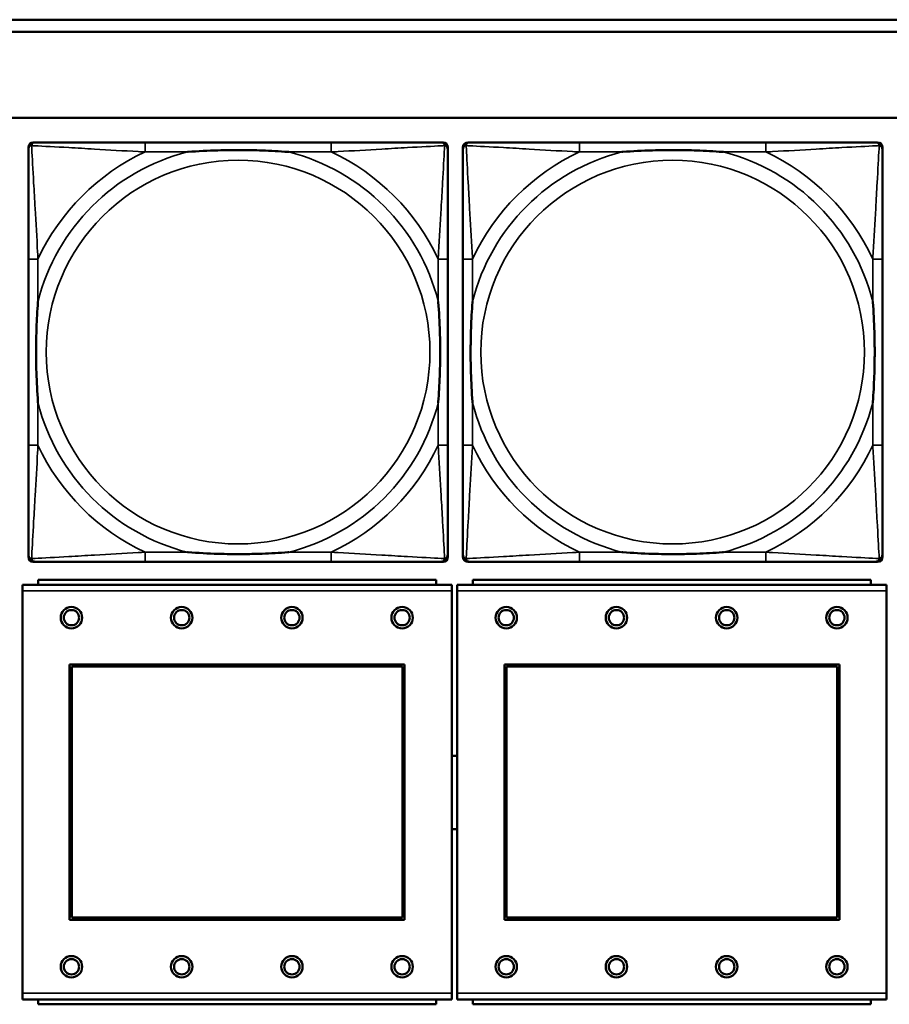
# Model space of a CAD drawing. Header units: inches. Extents: x 1.9 to 64.4, y 1.6 to 69.2.
# Tile 168 of 256: x 39.5 to 40.9, y 45.9 to 47.5. Entities that reach past the tile are written whole.
import ezdxf

# ---------------------------------------------------------------- set-up
doc = ezdxf.new("R2010")
doc.units = ezdxf.units.IN
doc.header["$MEASUREMENT"] = 0
doc.layers.add('Visible (ANSI)', color=7, linetype='Continuous', lineweight=50)
doc.layers.add('Visible Narrow (ANSI)', color=7, linetype='Continuous', lineweight=35)

msp = doc.modelspace()

# ---------------------------------------------------------------- linework, layer by layer
at = {"layer": 'Visible (ANSI)'}
for p, q in [((34.9375, 47.4763), (45.17, 47.4763)), ((45.17, 47.4563), (34.9375, 47.4563)), ((22.395, 47.3163), (45.17, 47.3163)), ((39.4944, 47.276), (39.4983, 47.276)), ((39.981, 47.276), (39.677, 47.276)), ((40.1597, 47.276), (40.1636, 47.276)), ((40.204, 47.276), (40.2079, 47.276)), ((40.6906, 47.276), (40.3867, 47.276)), ((40.8693, 47.276), (40.8733, 47.276)), ((39.4865, 46.5989), (39.4865, 47.2681)), ((40.1715, 47.2681), (40.1715, 47.2642)), ((40.1961, 46.5989), (40.1961, 47.2681)), ((40.8811, 47.2681), (40.8811, 47.2642)), ((39.4865, 47.0855), (39.4865, 46.7815)), ((40.1715, 46.7815), (40.1715, 47.0855)), ((40.1961, 47.0855), (40.1961, 46.7815)), ((40.8811, 46.7815), (40.8811, 47.0855)), ((40.1715, 46.6028), (40.1715, 46.5989)), ((40.8811, 46.6028), (40.8811, 46.5989)), ((40.1636, 46.591), (39.4944, 46.591)), ((39.677, 46.591), (39.981, 46.591)), ((40.8733, 46.591), (40.204, 46.591)), ((40.3867, 46.591), (40.6906, 46.591)), ((40.1779, 46.5534), (39.4769, 46.5534)), ((39.4769, 46.5434), (39.4769, 46.5534)), ((40.1524, 46.5614), (39.5024, 46.5614)), ((39.5024, 46.5534), (39.5024, 46.5614)), ((40.1524, 46.5614), (40.1524, 46.5534)), ((40.1779, 46.5534), (40.1779, 46.5434)), ((40.8879, 46.5534), (40.1869, 46.5534)), ((40.1869, 46.5434), (40.1869, 46.5534)), ((40.8624, 46.5614), (40.2124, 46.5614)), ((40.2124, 46.5534), (40.2124, 46.5614)), ((40.8624, 46.5614), (40.8624, 46.5534)), ((40.8879, 46.5534), (40.8879, 46.5434)), ((39.4769, 46.5434), (39.4769, 45.8864)), ((40.1779, 45.8864), (40.1779, 46.5434)), ((40.1869, 46.5434), (40.1869, 45.8864)), ((40.8879, 45.8864), (40.8879, 46.5434)), ((39.5539, 46.0064), (39.5539, 46.4234)), ((39.5539, 46.4234), (40.1009, 46.4234)), ((39.5575, 46.4198), (40.0973, 46.4198)), ((39.5575, 46.01), (39.5575, 46.4198)), ((40.0973, 46.4198), (40.0973, 46.01)), ((40.1009, 46.4234), (40.1009, 46.0064)), ((40.2639, 46.0064), (40.2639, 46.4234)), ((40.2639, 46.4234), (40.8109, 46.4234)), ((40.2675, 46.4198), (40.8073, 46.4198)), ((40.2675, 46.01), (40.2675, 46.4198)), ((40.8073, 46.4198), (40.8073, 46.01)), ((40.8109, 46.4234), (40.8109, 46.0064)), ((40.1009, 46.0064), (39.5539, 46.0064)), ((40.0973, 46.01), (39.5575, 46.01)), ((40.8109, 46.0064), (40.2639, 46.0064)), ((40.8073, 46.01), (40.2675, 46.01)), ((39.4769, 45.8764), (39.4769, 45.8864)), ((39.4769, 45.8764), (40.1779, 45.8764)), ((39.5024, 45.8764), (39.5024, 45.8684)), ((40.1524, 45.8684), (40.1524, 45.8764)), ((40.1779, 45.8864), (40.1779, 45.8764)), ((40.1869, 45.8764), (40.1869, 45.8864)), ((40.1869, 45.8764), (40.8879, 45.8764)), ((40.2124, 45.8764), (40.2124, 45.8684)), ((40.8624, 45.8684), (40.8624, 45.8764)), ((40.8879, 45.8864), (40.8879, 45.8764)), ((40.1524, 45.8684), (39.5024, 45.8684)), ((40.8624, 45.8684), (40.2124, 45.8684))]:
    msp.add_line(p, q, dxfattribs=at)
for centre, radius in [((39.5569, 46.4998), 0.0175), ((39.7369, 46.4998), 0.0175), ((39.9169, 46.4998), 0.0175), ((40.0969, 46.4998), 0.0175), ((40.2669, 46.4998), 0.0175), ((40.4469, 46.4998), 0.0175), ((40.6269, 46.4998), 0.0175), ((40.8069, 46.4998), 0.0175), ((39.5569, 46.4998), 0.0125), ((39.7369, 46.4998), 0.0125), ((39.9169, 46.4998), 0.0125), ((40.0969, 46.4998), 0.0125), ((40.2669, 46.4998), 0.0125), ((40.4469, 46.4998), 0.0125), ((40.6269, 46.4998), 0.0125), ((40.8069, 46.4998), 0.0125), ((39.5569, 45.9298), 0.0175), ((39.5569, 45.9298), 0.0125), ((39.7369, 45.9298), 0.0175), ((39.7369, 45.9298), 0.0125), ((39.9169, 45.9298), 0.0175), ((39.9169, 45.9298), 0.0125), ((40.0969, 45.9298), 0.0175), ((40.0969, 45.9298), 0.0125), ((40.2669, 45.9298), 0.0175), ((40.2669, 45.9298), 0.0125), ((40.4469, 45.9298), 0.0175), ((40.4469, 45.9298), 0.0125), ((40.6269, 45.9298), 0.0175), ((40.6269, 45.9298), 0.0125), ((40.8069, 45.9298), 0.0175), ((40.8069, 45.9298), 0.0125)]:
    msp.add_circle(centre, radius, dxfattribs=at)
for centre, radius, start, end in [((39.4944, 47.2681), 0.00787, 90, 180), ((39.4983, 47.2642), 0.0118, 90, 180), ((40.1597, 47.2642), 0.0118, 0, 90), ((40.1636, 47.2681), 0.00787, 0, 90), ((40.204, 47.2681), 0.00787, 90, 180), ((40.2079, 47.2642), 0.0118, 90, 180), ((40.8693, 47.2642), 0.0118, 0, 90), ((40.8733, 47.2681), 0.00787, 0, 90), ((39.4983, 46.6028), 0.0118, 180, 270), ((39.4944, 46.5989), 0.00787, 180, 270), ((40.1597, 46.6028), 0.0118, 270, 360), ((40.1636, 46.5989), 0.00787, 270, 0), ((40.2079, 46.6028), 0.0118, 180, 270), ((40.204, 46.5989), 0.00787, 180, 270), ((40.8693, 46.6028), 0.0118, 270, 360), ((40.8733, 46.5989), 0.00787, 270, 0), ((40.1827, 46.2144), 0.06, 85.9286, 94.5311), ((40.1827, 46.2144), 0.06, 265.4689, 274.0714)]:
    msp.add_arc(centre, radius, start, end, dxfattribs=at)
for points, knots in [([(39.677, 47.276), (39.6735, 47.276), (39.6699, 47.276), (39.6663, 47.276), (39.6331, 47.276), (39.5994, 47.276), (39.5685, 47.276), (39.5416, 47.276), (39.516, 47.276), (39.5026, 47.276), (39.501, 47.276), (39.4995, 47.276), (39.4983, 47.276)], [0, 0, 0, 0, 0.0272471, 0.0272471, 0.0272471, 0.2790553, 0.2790553, 0.2790553, 0.4988354, 0.4988354, 0.4988354, 0.5252205, 0.5252205, 0.5252205, 0.5252205]), ([(40.1597, 47.276), (40.1448, 47.276), (40.1032, 47.276), (40.0626, 47.276), (40.036, 47.276), (40.0082, 47.276), (39.981, 47.276)], [-0.5252205, -0.5252205, -0.5252205, -0.5252205, -0.20743, -0.20743, -0.20743, 0, 0, 0, 0]), ([(40.3867, 47.276), (40.3831, 47.276), (40.3795, 47.276), (40.3759, 47.276), (40.3427, 47.276), (40.309, 47.276), (40.2781, 47.276), (40.2512, 47.276), (40.2256, 47.276), (40.2122, 47.276), (40.2106, 47.276), (40.2092, 47.276), (40.2079, 47.276)], [0, 0, 0, 0, 0.0272471, 0.0272471, 0.0272471, 0.2790553, 0.2790553, 0.2790553, 0.4988354, 0.4988354, 0.4988354, 0.5252205, 0.5252205, 0.5252205, 0.5252205]), ([(40.8693, 47.276), (40.8544, 47.276), (40.8128, 47.276), (40.7722, 47.276), (40.7457, 47.276), (40.7178, 47.276), (40.6906, 47.276)], [-0.5252205, -0.5252205, -0.5252205, -0.5252205, -0.20743, -0.20743, -0.20743, 0, 0, 0, 0]), ([(39.4865, 47.2642), (39.4865, 47.2493), (39.4865, 47.2077), (39.4865, 47.1671), (39.4865, 47.1405), (39.4865, 47.1127), (39.4865, 47.0855)], [-0.5252205, -0.5252205, -0.5252205, -0.5252205, -0.20743, -0.20743, -0.20743, 0, 0, 0, 0]), ([(39.7463, 47.2603), (39.7467, 47.2603), (39.7471, 47.2603), (39.7636, 47.2616), (39.7797, 47.2624), (39.8027, 47.2631), (39.8094, 47.2633), (39.8185, 47.2634), (39.821, 47.2634), (39.8251, 47.2634), (39.8267, 47.2634), (39.8298, 47.2634), (39.8313, 47.2634), (39.8349, 47.2634), (39.837, 47.2634), (39.8431, 47.2634), (39.8473, 47.2633), (39.857, 47.2631), (39.8626, 47.2629), (39.8824, 47.2622), (39.8964, 47.2614), (39.9109, 47.2603), (39.9113, 47.2603), (39.9118, 47.2603)], [-0.416114, -0.416114, -0.416114, -0.416114, -0.4127691, -0.4127691, -0.2896446, -0.2896446, -0.2388934, -0.2388934, -0.2201881, -0.2201881, -0.2080204, -0.2080204, -0.196499, -0.196499, -0.1809939, -0.1809939, -0.149741, -0.149741, -0.1073162, -0.1073162, 0, 0, 0.0033356, 0.0033356, 0.0033356, 0.0033356]), ([(40.1715, 47.0855), (40.1715, 47.089), (40.1715, 47.0926), (40.1715, 47.0962), (40.1715, 47.1294), (40.1715, 47.1631), (40.1715, 47.194), (40.1715, 47.2209), (40.1715, 47.2465), (40.1715, 47.2599), (40.1715, 47.2615), (40.1715, 47.263), (40.1715, 47.2642)], [0, 0, 0, 0, 0.0272471, 0.0272471, 0.0272471, 0.2790553, 0.2790553, 0.2790553, 0.4988354, 0.4988354, 0.4988354, 0.5252205, 0.5252205, 0.5252205, 0.5252205]), ([(40.1961, 47.2642), (40.1961, 47.2493), (40.1961, 47.2077), (40.1961, 47.1671), (40.1961, 47.1405), (40.1961, 47.1127), (40.1961, 47.0855)], [-0.5252205, -0.5252205, -0.5252205, -0.5252205, -0.20743, -0.20743, -0.20743, 0, 0, 0, 0]), ([(40.4559, 47.2603), (40.4563, 47.2603), (40.4568, 47.2603), (40.4733, 47.2616), (40.4893, 47.2624), (40.5123, 47.2631), (40.519, 47.2633), (40.5281, 47.2634), (40.5306, 47.2634), (40.5347, 47.2634), (40.5363, 47.2634), (40.5394, 47.2634), (40.541, 47.2634), (40.5445, 47.2634), (40.5466, 47.2634), (40.5528, 47.2634), (40.5569, 47.2633), (40.5666, 47.2631), (40.5722, 47.2629), (40.592, 47.2622), (40.606, 47.2614), (40.6205, 47.2603), (40.6209, 47.2603), (40.6214, 47.2603)], [-0.416114, -0.416114, -0.416114, -0.416114, -0.4127691, -0.4127691, -0.2896446, -0.2896446, -0.2388934, -0.2388934, -0.2201881, -0.2201881, -0.2080204, -0.2080204, -0.196499, -0.196499, -0.1809939, -0.1809939, -0.149741, -0.149741, -0.1073162, -0.1073162, 0, 0, 0.0033356, 0.0033356, 0.0033356, 0.0033356]), ([(40.8811, 47.0855), (40.8811, 47.089), (40.8811, 47.0926), (40.8811, 47.0962), (40.8811, 47.1294), (40.8811, 47.1631), (40.8811, 47.194), (40.8811, 47.2209), (40.8811, 47.2465), (40.8811, 47.2599), (40.8811, 47.2615), (40.8811, 47.263), (40.8811, 47.2642)], [0, 0, 0, 0, 0.0272471, 0.0272471, 0.0272471, 0.2790553, 0.2790553, 0.2790553, 0.4988354, 0.4988354, 0.4988354, 0.5252205, 0.5252205, 0.5252205, 0.5252205]), ([(39.5022, 46.8508), (39.5022, 46.8512), (39.5022, 46.8516), (39.5009, 46.8681), (39.5001, 46.8842), (39.4994, 46.9071), (39.4992, 46.9138), (39.4991, 46.923), (39.4991, 46.9255), (39.4991, 46.9296), (39.4991, 46.9312), (39.4991, 46.9343), (39.4991, 46.9358), (39.4991, 46.9394), (39.4991, 46.9415), (39.4991, 46.9476), (39.4992, 46.9518), (39.4994, 46.9615), (39.4996, 46.9671), (39.5003, 46.9869), (39.5011, 47.0009), (39.5022, 47.0154), (39.5022, 47.0158), (39.5022, 47.0162)], [-0.416114, -0.416114, -0.416114, -0.416114, -0.4127691, -0.4127691, -0.2896446, -0.2896446, -0.2388934, -0.2388934, -0.2201881, -0.2201881, -0.2080204, -0.2080204, -0.196499, -0.196499, -0.1809939, -0.1809939, -0.149741, -0.149741, -0.1073162, -0.1073162, 0, 0, 0.0033356, 0.0033356, 0.0033356, 0.0033356]), ([(40.1558, 47.0162), (40.1558, 47.0158), (40.1558, 47.0154), (40.1571, 46.9989), (40.1579, 46.9828), (40.1587, 46.9599), (40.1588, 46.9532), (40.1589, 46.944), (40.1589, 46.9415), (40.1589, 46.9374), (40.159, 46.9358), (40.159, 46.9327), (40.159, 46.9312), (40.1589, 46.9276), (40.1589, 46.9256), (40.1589, 46.9194), (40.1588, 46.9152), (40.1586, 46.9055), (40.1584, 46.8999), (40.1577, 46.8802), (40.1569, 46.8661), (40.1558, 46.8516), (40.1558, 46.8512), (40.1558, 46.8508)], [-0.416114, -0.416114, -0.416114, -0.416114, -0.4127691, -0.4127691, -0.2896446, -0.2896446, -0.2388934, -0.2388934, -0.2201881, -0.2201881, -0.2080204, -0.2080204, -0.196499, -0.196499, -0.1809939, -0.1809939, -0.149741, -0.149741, -0.1073162, -0.1073162, 0, 0, 0.0033356, 0.0033356, 0.0033356, 0.0033356]), ([(40.2119, 46.8508), (40.2118, 46.8512), (40.2118, 46.8516), (40.2105, 46.8681), (40.2097, 46.8842), (40.209, 46.9071), (40.2088, 46.9138), (40.2087, 46.923), (40.2087, 46.9255), (40.2087, 46.9296), (40.2087, 46.9312), (40.2087, 46.9343), (40.2087, 46.9358), (40.2087, 46.9394), (40.2087, 46.9415), (40.2088, 46.9476), (40.2088, 46.9518), (40.209, 46.9615), (40.2092, 46.9671), (40.2099, 46.9869), (40.2107, 47.0009), (40.2118, 47.0154), (40.2118, 47.0158), (40.2119, 47.0162)], [-0.416114, -0.416114, -0.416114, -0.416114, -0.4127691, -0.4127691, -0.2896446, -0.2896446, -0.2388934, -0.2388934, -0.2201881, -0.2201881, -0.2080204, -0.2080204, -0.196499, -0.196499, -0.1809939, -0.1809939, -0.149741, -0.149741, -0.1073162, -0.1073162, 0, 0, 0.0033356, 0.0033356, 0.0033356, 0.0033356]), ([(40.8654, 47.0162), (40.8654, 47.0158), (40.8655, 47.0154), (40.8667, 46.9989), (40.8676, 46.9828), (40.8683, 46.9599), (40.8684, 46.9532), (40.8685, 46.944), (40.8685, 46.9415), (40.8686, 46.9374), (40.8686, 46.9358), (40.8686, 46.9327), (40.8686, 46.9312), (40.8686, 46.9276), (40.8685, 46.9256), (40.8685, 46.9194), (40.8684, 46.9152), (40.8682, 46.9055), (40.8681, 46.8999), (40.8673, 46.8802), (40.8666, 46.8661), (40.8655, 46.8516), (40.8654, 46.8512), (40.8654, 46.8508)], [-0.416114, -0.416114, -0.416114, -0.416114, -0.4127691, -0.4127691, -0.2896446, -0.2896446, -0.2388934, -0.2388934, -0.2201881, -0.2201881, -0.2080204, -0.2080204, -0.196499, -0.196499, -0.1809939, -0.1809939, -0.149741, -0.149741, -0.1073162, -0.1073162, 0, 0, 0.0033356, 0.0033356, 0.0033356, 0.0033356]), ([(39.4865, 46.7815), (39.4865, 46.7543), (39.4865, 46.7265), (39.4865, 46.6999), (39.4865, 46.6593), (39.4865, 46.6177), (39.4865, 46.6028)], [3.9382945, 3.9382945, 3.9382945, 3.9382945, 4.1457245, 4.1457245, 4.1457245, 4.463515, 4.463515, 4.463515, 4.463515]), ([(40.1715, 46.6028), (40.1715, 46.6177), (40.1715, 46.6593), (40.1715, 46.6999), (40.1715, 46.7265), (40.1715, 46.7543), (40.1715, 46.7815)], [-0.5252205, -0.5252205, -0.5252205, -0.5252205, -0.20743, -0.20743, -0.20743, 0, 0, 0, 0]), ([(40.1961, 46.7815), (40.1961, 46.7543), (40.1961, 46.7265), (40.1961, 46.6999), (40.1961, 46.6593), (40.1961, 46.6177), (40.1961, 46.6028)], [3.9382945, 3.9382945, 3.9382945, 3.9382945, 4.1457245, 4.1457245, 4.1457245, 4.463515, 4.463515, 4.463515, 4.463515]), ([(40.8811, 46.6028), (40.8811, 46.6177), (40.8811, 46.6593), (40.8811, 46.6999), (40.8811, 46.7265), (40.8811, 46.7543), (40.8811, 46.7815)], [-0.5252205, -0.5252205, -0.5252205, -0.5252205, -0.20743, -0.20743, -0.20743, 0, 0, 0, 0]), ([(39.9118, 46.6067), (39.9113, 46.6067), (39.9109, 46.6067), (39.8964, 46.6056), (39.8824, 46.6048), (39.8626, 46.6041), (39.857, 46.6039), (39.8473, 46.6037), (39.8431, 46.6036), (39.837, 46.6036), (39.8349, 46.6036), (39.8313, 46.6036), (39.8298, 46.6036), (39.8267, 46.6036), (39.8251, 46.6036), (39.821, 46.6036), (39.8185, 46.6036), (39.8094, 46.6037), (39.8027, 46.6039), (39.7797, 46.6046), (39.7636, 46.6054), (39.7471, 46.6067), (39.7467, 46.6067), (39.7463, 46.6067)], [-0.4149464, -0.4149464, -0.4149464, -0.4149464, -0.41162, -0.41162, -0.3046026, -0.3046026, -0.2622958, -0.2622958, -0.23113, -0.23113, -0.215668, -0.215668, -0.2041787, -0.2041787, -0.1920448, -0.1920448, -0.1733916, -0.1733916, -0.1227817, -0.1227817, 0, 0, 0.0033356, 0.0033356, 0.0033356, 0.0033356]), ([(40.6214, 46.6067), (40.6209, 46.6067), (40.6205, 46.6067), (40.606, 46.6056), (40.592, 46.6048), (40.5722, 46.6041), (40.5666, 46.6039), (40.5569, 46.6037), (40.5528, 46.6036), (40.5466, 46.6036), (40.5445, 46.6036), (40.541, 46.6036), (40.5394, 46.6036), (40.5363, 46.6036), (40.5347, 46.6036), (40.5306, 46.6036), (40.5281, 46.6036), (40.519, 46.6037), (40.5123, 46.6039), (40.4893, 46.6046), (40.4733, 46.6054), (40.4568, 46.6067), (40.4563, 46.6067), (40.4559, 46.6067)], [-0.4149464, -0.4149464, -0.4149464, -0.4149464, -0.41162, -0.41162, -0.3046026, -0.3046026, -0.2622958, -0.2622958, -0.23113, -0.23113, -0.215668, -0.215668, -0.2041787, -0.2041787, -0.1920448, -0.1920448, -0.1733916, -0.1733916, -0.1227817, -0.1227817, 0, 0, 0.0033356, 0.0033356, 0.0033356, 0.0033356]), ([(39.4983, 46.591), (39.5132, 46.591), (39.5548, 46.591), (39.5954, 46.591), (39.622, 46.591), (39.6498, 46.591), (39.677, 46.591)], [-0.5252205, -0.5252205, -0.5252205, -0.5252205, -0.20743, -0.20743, -0.20743, 0, 0, 0, 0]), ([(39.981, 46.591), (40.0082, 46.591), (40.036, 46.591), (40.0626, 46.591), (40.1032, 46.591), (40.1448, 46.591), (40.1597, 46.591)], [3.9382945, 3.9382945, 3.9382945, 3.9382945, 4.1457245, 4.1457245, 4.1457245, 4.463515, 4.463515, 4.463515, 4.463515]), ([(40.2079, 46.591), (40.2228, 46.591), (40.2644, 46.591), (40.3051, 46.591), (40.3316, 46.591), (40.3594, 46.591), (40.3867, 46.591)], [-0.5252205, -0.5252205, -0.5252205, -0.5252205, -0.20743, -0.20743, -0.20743, 0, 0, 0, 0]), ([(40.6906, 46.591), (40.7178, 46.591), (40.7457, 46.591), (40.7722, 46.591), (40.8128, 46.591), (40.8544, 46.591), (40.8693, 46.591)], [3.9382945, 3.9382945, 3.9382945, 3.9382945, 4.1457245, 4.1457245, 4.1457245, 4.463515, 4.463515, 4.463515, 4.463515])]:
    msp.add_open_spline(points, degree=3, knots=knots, dxfattribs=at)
at = {"layer": 'Visible Narrow (ANSI)'}
for p, q in [((39.677, 47.276), (39.677, 47.2603)), ((39.981, 47.276), (39.981, 47.2603)), ((40.3867, 47.276), (40.3867, 47.2603)), ((40.6906, 47.276), (40.6906, 47.2603)), ((39.677, 47.2603), (39.7463, 47.2603)), ((39.9118, 47.2603), (39.981, 47.2603)), ((40.3867, 47.2603), (40.4559, 47.2603)), ((40.6214, 47.2603), (40.6906, 47.2603)), ((39.5022, 47.0855), (39.4865, 47.0855)), ((39.5022, 47.0162), (39.5022, 47.0855)), ((40.1715, 47.0855), (40.1558, 47.0855)), ((40.1558, 47.0855), (40.1558, 47.0162)), ((40.2119, 47.0855), (40.1961, 47.0855)), ((40.2119, 47.0162), (40.2119, 47.0855)), ((40.8811, 47.0855), (40.8654, 47.0855)), ((40.8654, 47.0855), (40.8654, 47.0162)), ((39.5022, 46.7815), (39.5022, 46.8508)), ((40.1558, 46.8508), (40.1558, 46.7815)), ((40.2119, 46.7815), (40.2119, 46.8508)), ((40.8654, 46.8508), (40.8654, 46.7815)), ((39.5022, 46.7815), (39.4865, 46.7815)), ((40.1715, 46.7815), (40.1558, 46.7815)), ((40.2119, 46.7815), (40.1961, 46.7815)), ((40.8811, 46.7815), (40.8654, 46.7815)), ((39.677, 46.6067), (39.677, 46.591)), ((39.7463, 46.6067), (39.677, 46.6067)), ((39.981, 46.6067), (39.9118, 46.6067)), ((39.981, 46.6067), (39.981, 46.591)), ((40.3867, 46.6067), (40.3867, 46.591)), ((40.4559, 46.6067), (40.3867, 46.6067)), ((40.6906, 46.6067), (40.6214, 46.6067)), ((40.6906, 46.6067), (40.6906, 46.591)), ((39.4769, 46.5434), (40.1779, 46.5434)), ((40.1869, 46.5434), (40.8879, 46.5434)), ((40.1779, 45.8864), (39.4769, 45.8864)), ((40.8879, 45.8864), (40.1869, 45.8864))]:
    msp.add_line(p, q, dxfattribs=at)
for centre in [(39.829, 46.9335), (40.5386, 46.9335)]:
    msp.add_circle(centre, 0.3133, dxfattribs=at)
for centre, radius, start, end in [((39.829, 46.9335), 0.3371, 104.2103, 165.7897), ((39.829, 46.9335), 0.3604, 114.9407, 155.0593), ((39.829, 46.9335), 0.3371, 14.2103, 75.7897), ((39.829, 46.9335), 0.3604, 24.9407, 65.0593), ((40.5386, 46.9335), 0.3371, 104.2103, 165.7897), ((40.5386, 46.9335), 0.3604, 114.9407, 155.0593), ((40.5386, 46.9335), 0.3371, 14.2103, 75.7897), ((40.5386, 46.9335), 0.3604, 24.9407, 65.0593), ((39.829, 46.9335), 0.3371, 194.2103, 255.7897), ((39.829, 46.9335), 0.3371, 284.2103, 345.7897), ((40.5386, 46.9335), 0.3371, 194.2103, 255.7897), ((40.5386, 46.9335), 0.3371, 284.2103, 345.7897), ((39.829, 46.9335), 0.3604, 204.9407, 245.0593), ((39.829, 46.9335), 0.3604, 294.9407, 335.0593), ((40.5386, 46.9335), 0.3604, 204.9407, 245.0593), ((40.5386, 46.9335), 0.3604, 294.9407, 335.0593)]:
    msp.add_arc(centre, radius, start, end, dxfattribs=at)
for points, knots in [([(39.4918, 47.2707), (39.492, 47.2713), (39.4922, 47.2719), (39.4927, 47.2729), (39.493, 47.2734), (39.4936, 47.2741), (39.4939, 47.2744), (39.4943, 47.2747), (39.4944, 47.2748), (39.4948, 47.2751), (39.4951, 47.2752), (39.4957, 47.2755), (39.4961, 47.2757), (39.4971, 47.2759), (39.4977, 47.276), (39.4983, 47.276)], [-0.00012419, -0.00012419, -0.00012419, -0.00012419, 0.00449537, 0.00449537, 0.00977487, 0.00977487, 0.01307456, 0.01307456, 0.0147244, 0.0147244, 0.01736415, 0.01736415, 0.02158775, 0.02158775, 0.02627331, 0.02627331, 0.02627331, 0.02627331]), ([(40.1597, 47.276), (40.1603, 47.276), (40.1609, 47.2759), (40.1619, 47.2757), (40.1623, 47.2755), (40.163, 47.2752), (40.1632, 47.2751), (40.1636, 47.2748), (40.1637, 47.2747), (40.1641, 47.2744), (40.1644, 47.2741), (40.165, 47.2734), (40.1653, 47.2729), (40.1658, 47.2719), (40.1661, 47.2713), (40.1662, 47.2707)], [-0.02627331, -0.02627331, -0.02627331, -0.02627331, -0.02158775, -0.02158775, -0.01736415, -0.01736415, -0.0147244, -0.0147244, -0.01307456, -0.01307456, -0.00977487, -0.00977487, -0.00449537, -0.00449537, 0.00012419, 0.00012419, 0.00012419, 0.00012419]), ([(40.2014, 47.2707), (40.2016, 47.2713), (40.2018, 47.2719), (40.2023, 47.2729), (40.2027, 47.2734), (40.2033, 47.2741), (40.2035, 47.2744), (40.2039, 47.2747), (40.2041, 47.2748), (40.2044, 47.2751), (40.2047, 47.2752), (40.2053, 47.2755), (40.2058, 47.2757), (40.2068, 47.2759), (40.2073, 47.276), (40.2079, 47.276)], [-0.00012419, -0.00012419, -0.00012419, -0.00012419, 0.00449537, 0.00449537, 0.00977487, 0.00977487, 0.01307456, 0.01307456, 0.0147244, 0.0147244, 0.01736415, 0.01736415, 0.02158775, 0.02158775, 0.02627331, 0.02627331, 0.02627331, 0.02627331]), ([(40.8693, 47.276), (40.8699, 47.276), (40.8705, 47.2759), (40.8715, 47.2757), (40.8719, 47.2755), (40.8726, 47.2752), (40.8728, 47.2751), (40.8732, 47.2748), (40.8733, 47.2747), (40.8737, 47.2744), (40.874, 47.2741), (40.8746, 47.2734), (40.8749, 47.2729), (40.8755, 47.2719), (40.8757, 47.2713), (40.8759, 47.2707)], [-0.02627331, -0.02627331, -0.02627331, -0.02627331, -0.02158775, -0.02158775, -0.01736415, -0.01736415, -0.0147244, -0.0147244, -0.01307456, -0.01307456, -0.00977487, -0.00977487, -0.00449537, -0.00449537, 0.00012419, 0.00012419, 0.00012419, 0.00012419]), ([(39.4865, 47.2642), (39.4865, 47.2648), (39.4866, 47.2654), (39.4868, 47.2664), (39.487, 47.2668), (39.4873, 47.2675), (39.4874, 47.2677), (39.4877, 47.2681), (39.4878, 47.2682), (39.4881, 47.2686), (39.4884, 47.2689), (39.4891, 47.2695), (39.4896, 47.2698), (39.4907, 47.2703), (39.4912, 47.2706), (39.4918, 47.2707)], [-0.02627331, -0.02627331, -0.02627331, -0.02627331, -0.02158775, -0.02158775, -0.01736415, -0.01736415, -0.0147244, -0.0147244, -0.01307456, -0.01307456, -0.00977487, -0.00977487, -0.00449537, -0.00449537, 0.00012419, 0.00012419, 0.00012419, 0.00012419]), ([(39.5022, 47.0855), (39.502, 47.0892), (39.5018, 47.093), (39.5003, 47.1203), (39.4989, 47.1445), (39.4967, 47.1824), (39.4959, 47.1964), (39.4939, 47.2316), (39.4928, 47.2518), (39.492, 47.2672), (39.4919, 47.269), (39.4918, 47.2707)], [0, 0, 0, 0, 0.0278591, 0.0278591, 0.201273, 0.201273, 0.3066357, 0.3066357, 0.475216, 0.475216, 0.5007189, 0.5007189, 0.5007189, 0.5007189]), ([(39.4918, 47.2707), (39.4935, 47.2706), (39.4953, 47.2705), (39.5107, 47.2697), (39.5309, 47.2687), (39.5661, 47.2667), (39.5801, 47.2658), (39.618, 47.2636), (39.6422, 47.2622), (39.6695, 47.2607), (39.6733, 47.2605), (39.677, 47.2603)], [-0.5007189, -0.5007189, -0.5007189, -0.5007189, -0.475216, -0.475216, -0.3066357, -0.3066357, -0.201273, -0.201273, -0.0278591, -0.0278591, 0, 0, 0, 0]), ([(39.981, 47.2603), (39.9847, 47.2605), (39.9885, 47.2607), (40.0158, 47.2622), (40.04, 47.2636), (40.0779, 47.2658), (40.0919, 47.2667), (40.1272, 47.2687), (40.1473, 47.2697), (40.1627, 47.2705), (40.1645, 47.2706), (40.1662, 47.2707)], [0, 0, 0, 0, 0.0278591, 0.0278591, 0.201273, 0.201273, 0.3066357, 0.3066357, 0.475216, 0.475216, 0.5007189, 0.5007189, 0.5007189, 0.5007189]), ([(40.1662, 47.2707), (40.1662, 47.269), (40.1661, 47.2672), (40.1652, 47.2518), (40.1642, 47.2316), (40.1622, 47.1964), (40.1613, 47.1824), (40.1591, 47.1445), (40.1577, 47.1203), (40.1562, 47.093), (40.156, 47.0892), (40.1558, 47.0855)], [-0.5007189, -0.5007189, -0.5007189, -0.5007189, -0.475216, -0.475216, -0.3066357, -0.3066357, -0.201273, -0.201273, -0.0278591, -0.0278591, 0, 0, 0, 0]), ([(40.1662, 47.2707), (40.1668, 47.2706), (40.1674, 47.2703), (40.1684, 47.2698), (40.1689, 47.2695), (40.1696, 47.2689), (40.1699, 47.2686), (40.1702, 47.2682), (40.1703, 47.2681), (40.1706, 47.2677), (40.1707, 47.2675), (40.171, 47.2668), (40.1712, 47.2664), (40.1715, 47.2654), (40.1715, 47.2648), (40.1715, 47.2642)], [-0.00012419, -0.00012419, -0.00012419, -0.00012419, 0.00449537, 0.00449537, 0.00977487, 0.00977487, 0.01307456, 0.01307456, 0.0147244, 0.0147244, 0.01736415, 0.01736415, 0.02158775, 0.02158775, 0.02627331, 0.02627331, 0.02627331, 0.02627331]), ([(40.1961, 47.2642), (40.1961, 47.2648), (40.1962, 47.2654), (40.1964, 47.2664), (40.1966, 47.2668), (40.1969, 47.2675), (40.1971, 47.2677), (40.1973, 47.2681), (40.1974, 47.2682), (40.1978, 47.2686), (40.198, 47.2689), (40.1987, 47.2695), (40.1992, 47.2698), (40.2003, 47.2703), (40.2008, 47.2706), (40.2014, 47.2707)], [-0.02627331, -0.02627331, -0.02627331, -0.02627331, -0.02158775, -0.02158775, -0.01736415, -0.01736415, -0.0147244, -0.0147244, -0.01307456, -0.01307456, -0.00977487, -0.00977487, -0.00449537, -0.00449537, 0.00012419, 0.00012419, 0.00012419, 0.00012419]), ([(40.2119, 47.0855), (40.2117, 47.0892), (40.2114, 47.093), (40.2099, 47.1203), (40.2085, 47.1445), (40.2063, 47.1824), (40.2055, 47.1964), (40.2035, 47.2316), (40.2024, 47.2518), (40.2016, 47.2672), (40.2015, 47.269), (40.2014, 47.2707)], [0, 0, 0, 0, 0.0278591, 0.0278591, 0.201273, 0.201273, 0.3066357, 0.3066357, 0.475216, 0.475216, 0.5007189, 0.5007189, 0.5007189, 0.5007189]), ([(40.2014, 47.2707), (40.2031, 47.2706), (40.2049, 47.2705), (40.2204, 47.2697), (40.2405, 47.2687), (40.2757, 47.2667), (40.2898, 47.2658), (40.3276, 47.2636), (40.3518, 47.2622), (40.3791, 47.2607), (40.3829, 47.2605), (40.3867, 47.2603)], [-0.5007189, -0.5007189, -0.5007189, -0.5007189, -0.475216, -0.475216, -0.3066357, -0.3066357, -0.201273, -0.201273, -0.0278591, -0.0278591, 0, 0, 0, 0]), ([(40.6906, 47.2603), (40.6943, 47.2605), (40.6981, 47.2607), (40.7255, 47.2622), (40.7496, 47.2636), (40.7875, 47.2658), (40.8015, 47.2667), (40.8368, 47.2687), (40.8569, 47.2697), (40.8723, 47.2705), (40.8742, 47.2706), (40.8759, 47.2707)], [0, 0, 0, 0, 0.0278591, 0.0278591, 0.201273, 0.201273, 0.3066357, 0.3066357, 0.475216, 0.475216, 0.5007189, 0.5007189, 0.5007189, 0.5007189]), ([(40.8759, 47.2707), (40.8758, 47.269), (40.8757, 47.2672), (40.8749, 47.2518), (40.8738, 47.2316), (40.8718, 47.1964), (40.871, 47.1824), (40.8688, 47.1445), (40.8673, 47.1203), (40.8658, 47.093), (40.8656, 47.0892), (40.8654, 47.0855)], [-0.5007189, -0.5007189, -0.5007189, -0.5007189, -0.475216, -0.475216, -0.3066357, -0.3066357, -0.201273, -0.201273, -0.0278591, -0.0278591, 0, 0, 0, 0]), ([(40.8759, 47.2707), (40.8764, 47.2706), (40.877, 47.2703), (40.878, 47.2698), (40.8785, 47.2695), (40.8792, 47.2689), (40.8795, 47.2686), (40.8798, 47.2682), (40.8799, 47.2681), (40.8802, 47.2677), (40.8803, 47.2675), (40.8807, 47.2668), (40.8808, 47.2664), (40.8811, 47.2654), (40.8811, 47.2648), (40.8811, 47.2642)], [-0.00012419, -0.00012419, -0.00012419, -0.00012419, 0.00449537, 0.00449537, 0.00977487, 0.00977487, 0.01307456, 0.01307456, 0.0147244, 0.0147244, 0.01736415, 0.01736415, 0.02158775, 0.02158775, 0.02627331, 0.02627331, 0.02627331, 0.02627331]), ([(39.4918, 46.5963), (39.4919, 46.598), (39.492, 46.5998), (39.4928, 46.6152), (39.4939, 46.6354), (39.4959, 46.6706), (39.4967, 46.6846), (39.4989, 46.7225), (39.5003, 46.7467), (39.5018, 46.774), (39.502, 46.7778), (39.5022, 46.7815)], [-4.4390134, -4.4390134, -4.4390134, -4.4390134, -4.4135105, -4.4135105, -4.2449302, -4.2449302, -4.1395675, -4.1395675, -3.9661536, -3.9661536, -3.9382945, -3.9382945, -3.9382945, -3.9382945]), ([(40.1558, 46.7815), (40.156, 46.7778), (40.1562, 46.774), (40.1577, 46.7467), (40.1591, 46.7225), (40.1613, 46.6846), (40.1622, 46.6706), (40.1642, 46.6354), (40.1652, 46.6152), (40.1661, 46.5998), (40.1662, 46.598), (40.1662, 46.5963)], [0, 0, 0, 0, 0.0278591, 0.0278591, 0.201273, 0.201273, 0.3066357, 0.3066357, 0.475216, 0.475216, 0.5007189, 0.5007189, 0.5007189, 0.5007189]), ([(40.2014, 46.5963), (40.2015, 46.598), (40.2016, 46.5998), (40.2024, 46.6152), (40.2035, 46.6354), (40.2055, 46.6706), (40.2063, 46.6846), (40.2085, 46.7225), (40.2099, 46.7467), (40.2114, 46.774), (40.2117, 46.7778), (40.2119, 46.7815)], [-4.4390134, -4.4390134, -4.4390134, -4.4390134, -4.4135105, -4.4135105, -4.2449302, -4.2449302, -4.1395675, -4.1395675, -3.9661536, -3.9661536, -3.9382945, -3.9382945, -3.9382945, -3.9382945]), ([(40.8654, 46.7815), (40.8656, 46.7778), (40.8658, 46.774), (40.8673, 46.7467), (40.8688, 46.7225), (40.871, 46.6846), (40.8718, 46.6706), (40.8738, 46.6354), (40.8749, 46.6152), (40.8757, 46.5998), (40.8758, 46.598), (40.8759, 46.5963)], [0, 0, 0, 0, 0.0278591, 0.0278591, 0.201273, 0.201273, 0.3066357, 0.3066357, 0.475216, 0.475216, 0.5007189, 0.5007189, 0.5007189, 0.5007189]), ([(39.4918, 46.5963), (39.4912, 46.5964), (39.4907, 46.5967), (39.4896, 46.5972), (39.4891, 46.5975), (39.4884, 46.5981), (39.4881, 46.5984), (39.4878, 46.5988), (39.4877, 46.5989), (39.4874, 46.5993), (39.4873, 46.5995), (39.487, 46.6002), (39.4868, 46.6006), (39.4866, 46.6016), (39.4865, 46.6022), (39.4865, 46.6028)], [-0.00012419, -0.00012419, -0.00012419, -0.00012419, 0.00449537, 0.00449537, 0.00977487, 0.00977487, 0.01307456, 0.01307456, 0.0147244, 0.0147244, 0.01736415, 0.01736415, 0.02158775, 0.02158775, 0.02627331, 0.02627331, 0.02627331, 0.02627331]), ([(39.677, 46.6067), (39.6733, 46.6065), (39.6695, 46.6063), (39.6422, 46.6048), (39.618, 46.6034), (39.5801, 46.6012), (39.5661, 46.6003), (39.5309, 46.5984), (39.5107, 46.5973), (39.4953, 46.5965), (39.4935, 46.5964), (39.4918, 46.5963)], [0, 0, 0, 0, 0.0278591, 0.0278591, 0.201273, 0.201273, 0.3066357, 0.3066357, 0.475216, 0.475216, 0.5007189, 0.5007189, 0.5007189, 0.5007189]), ([(39.4983, 46.591), (39.4977, 46.591), (39.4971, 46.5911), (39.4961, 46.5913), (39.4957, 46.5915), (39.4951, 46.5918), (39.4948, 46.5919), (39.4944, 46.5922), (39.4943, 46.5923), (39.4939, 46.5926), (39.4936, 46.5929), (39.493, 46.5936), (39.4927, 46.5941), (39.4922, 46.5951), (39.492, 46.5957), (39.4918, 46.5963)], [-0.02627331, -0.02627331, -0.02627331, -0.02627331, -0.02158775, -0.02158775, -0.01736415, -0.01736415, -0.0147244, -0.0147244, -0.01307456, -0.01307456, -0.00977487, -0.00977487, -0.00449537, -0.00449537, 0.00012419, 0.00012419, 0.00012419, 0.00012419]), ([(40.1662, 46.5963), (40.1645, 46.5964), (40.1627, 46.5965), (40.1473, 46.5973), (40.1272, 46.5984), (40.0919, 46.6003), (40.0779, 46.6012), (40.04, 46.6034), (40.0158, 46.6048), (39.9885, 46.6063), (39.9847, 46.6065), (39.981, 46.6067)], [-4.4390134, -4.4390134, -4.4390134, -4.4390134, -4.4135105, -4.4135105, -4.2449302, -4.2449302, -4.1395675, -4.1395675, -3.9661536, -3.9661536, -3.9382945, -3.9382945, -3.9382945, -3.9382945]), ([(40.1662, 46.5963), (40.1661, 46.5957), (40.1658, 46.5951), (40.1653, 46.5941), (40.165, 46.5936), (40.1644, 46.5929), (40.1641, 46.5926), (40.1637, 46.5923), (40.1636, 46.5922), (40.1632, 46.5919), (40.163, 46.5918), (40.1623, 46.5915), (40.1619, 46.5913), (40.1609, 46.5911), (40.1603, 46.591), (40.1597, 46.591)], [-0.00012419, -0.00012419, -0.00012419, -0.00012419, 0.00449537, 0.00449537, 0.00977487, 0.00977487, 0.01307456, 0.01307456, 0.0147244, 0.0147244, 0.01736415, 0.01736415, 0.02158775, 0.02158775, 0.02627331, 0.02627331, 0.02627331, 0.02627331]), ([(40.1715, 46.6028), (40.1715, 46.6022), (40.1715, 46.6016), (40.1712, 46.6006), (40.171, 46.6002), (40.1707, 46.5995), (40.1706, 46.5993), (40.1703, 46.5989), (40.1702, 46.5988), (40.1699, 46.5984), (40.1696, 46.5981), (40.1689, 46.5975), (40.1684, 46.5972), (40.1674, 46.5967), (40.1668, 46.5964), (40.1662, 46.5963)], [-0.02627331, -0.02627331, -0.02627331, -0.02627331, -0.02158775, -0.02158775, -0.01736415, -0.01736415, -0.0147244, -0.0147244, -0.01307456, -0.01307456, -0.00977487, -0.00977487, -0.00449537, -0.00449537, 0.00012419, 0.00012419, 0.00012419, 0.00012419]), ([(40.2014, 46.5963), (40.2008, 46.5964), (40.2003, 46.5967), (40.1992, 46.5972), (40.1987, 46.5975), (40.198, 46.5981), (40.1978, 46.5984), (40.1974, 46.5988), (40.1973, 46.5989), (40.1971, 46.5993), (40.1969, 46.5995), (40.1966, 46.6002), (40.1964, 46.6006), (40.1962, 46.6016), (40.1961, 46.6022), (40.1961, 46.6028)], [-0.00012419, -0.00012419, -0.00012419, -0.00012419, 0.00449537, 0.00449537, 0.00977487, 0.00977487, 0.01307456, 0.01307456, 0.0147244, 0.0147244, 0.01736415, 0.01736415, 0.02158775, 0.02158775, 0.02627331, 0.02627331, 0.02627331, 0.02627331]), ([(40.3867, 46.6067), (40.3829, 46.6065), (40.3791, 46.6063), (40.3518, 46.6048), (40.3276, 46.6034), (40.2898, 46.6012), (40.2757, 46.6003), (40.2405, 46.5984), (40.2204, 46.5973), (40.2049, 46.5965), (40.2031, 46.5964), (40.2014, 46.5963)], [0, 0, 0, 0, 0.0278591, 0.0278591, 0.201273, 0.201273, 0.3066357, 0.3066357, 0.475216, 0.475216, 0.5007189, 0.5007189, 0.5007189, 0.5007189]), ([(40.2079, 46.591), (40.2073, 46.591), (40.2068, 46.5911), (40.2058, 46.5913), (40.2053, 46.5915), (40.2047, 46.5918), (40.2044, 46.5919), (40.2041, 46.5922), (40.2039, 46.5923), (40.2035, 46.5926), (40.2033, 46.5929), (40.2027, 46.5936), (40.2023, 46.5941), (40.2018, 46.5951), (40.2016, 46.5957), (40.2014, 46.5963)], [-0.02627331, -0.02627331, -0.02627331, -0.02627331, -0.02158775, -0.02158775, -0.01736415, -0.01736415, -0.0147244, -0.0147244, -0.01307456, -0.01307456, -0.00977487, -0.00977487, -0.00449537, -0.00449537, 0.00012419, 0.00012419, 0.00012419, 0.00012419]), ([(40.8759, 46.5963), (40.8742, 46.5964), (40.8723, 46.5965), (40.8569, 46.5973), (40.8368, 46.5984), (40.8015, 46.6003), (40.7875, 46.6012), (40.7496, 46.6034), (40.7255, 46.6048), (40.6981, 46.6063), (40.6943, 46.6065), (40.6906, 46.6067)], [-4.4390134, -4.4390134, -4.4390134, -4.4390134, -4.4135105, -4.4135105, -4.2449302, -4.2449302, -4.1395675, -4.1395675, -3.9661536, -3.9661536, -3.9382945, -3.9382945, -3.9382945, -3.9382945]), ([(40.8759, 46.5963), (40.8757, 46.5957), (40.8755, 46.5951), (40.8749, 46.5941), (40.8746, 46.5936), (40.874, 46.5929), (40.8737, 46.5926), (40.8733, 46.5923), (40.8732, 46.5922), (40.8728, 46.5919), (40.8726, 46.5918), (40.8719, 46.5915), (40.8715, 46.5913), (40.8705, 46.5911), (40.8699, 46.591), (40.8693, 46.591)], [-0.00012419, -0.00012419, -0.00012419, -0.00012419, 0.00449537, 0.00449537, 0.00977487, 0.00977487, 0.01307456, 0.01307456, 0.0147244, 0.0147244, 0.01736415, 0.01736415, 0.02158775, 0.02158775, 0.02627331, 0.02627331, 0.02627331, 0.02627331]), ([(40.8811, 46.6028), (40.8811, 46.6022), (40.8811, 46.6016), (40.8808, 46.6006), (40.8807, 46.6002), (40.8803, 46.5995), (40.8802, 46.5993), (40.8799, 46.5989), (40.8798, 46.5988), (40.8795, 46.5984), (40.8792, 46.5981), (40.8785, 46.5975), (40.878, 46.5972), (40.877, 46.5967), (40.8764, 46.5964), (40.8759, 46.5963)], [-0.02627331, -0.02627331, -0.02627331, -0.02627331, -0.02158775, -0.02158775, -0.01736415, -0.01736415, -0.0147244, -0.0147244, -0.01307456, -0.01307456, -0.00977487, -0.00977487, -0.00449537, -0.00449537, 0.00012419, 0.00012419, 0.00012419, 0.00012419])]:
    msp.add_open_spline(points, degree=3, knots=knots, dxfattribs=at)

doc.saveas('drawing.dxf')
